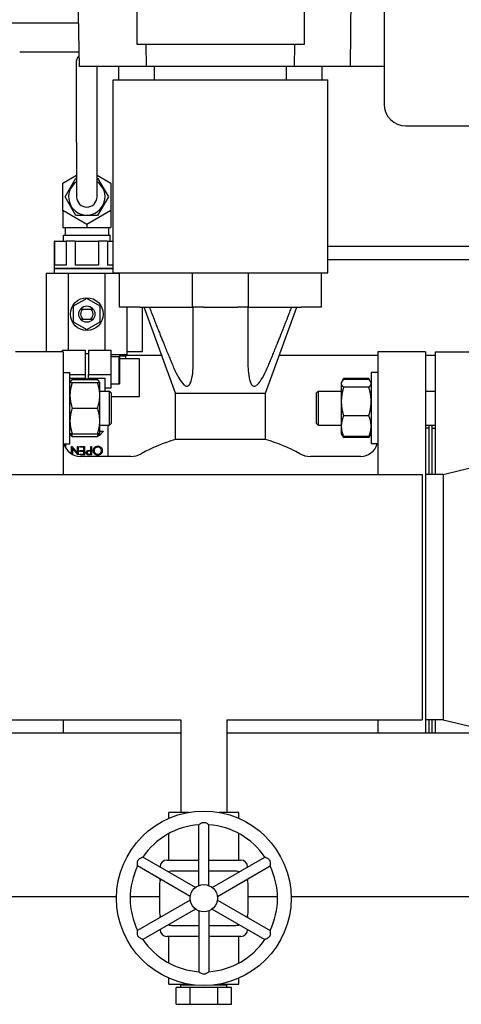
# Model space of a CAD drawing. Header units: inches. Extents: x 5 to 1128, y -85 to 748.
# Tile 46 of 256: x 202 to 210, y 177 to 195. Entities that reach past the tile are written whole.
import ezdxf

# ---------------------------------------------------------------- set-up
doc = ezdxf.new("R2010")
doc.units = ezdxf.units.IN
doc.header["$LTSCALE"] = 32
doc.header["$MEASUREMENT"] = 0
doc.layers.add('Visible (ANSI)', color=7, linetype='Continuous', lineweight=30)

msp = doc.modelspace()

# ---------------------------------------------------------------- linework, layer by layer
at = {"layer": 'Visible (ANSI)'}
for p, q in [((208.98837, 198.16475), (208.98837, 193.89835)), ((204.45837, 194.99185), (204.45837, 197.74185)), ((207.51837, 197.74185), (207.51837, 194.99185)), ((203.40342, 194.58785), (203.37237, 196.36685)), ((208.3685, 194.58785), (208.38643, 196.36685)), ((203.38953, 195.38367), (201.64726, 195.38367)), ((207.51837, 194.99185), (204.45837, 194.99185)), ((204.63129, 194.58785), (204.62722, 194.99185)), ((207.34544, 194.58785), (207.34951, 194.99185)), ((202.30726, 194.85867), (202.49726, 194.85867)), ((202.49726, 194.85867), (203.39869, 194.85867)), ((203.34997, 193.19867), (203.34997, 194.69867)), ((204.63129, 194.58785), (203.40342, 194.58785)), ((203.72497, 193.19867), (203.72497, 194.58785)), ((204.12287, 194.34685), (204.12287, 194.58785)), ((207.34544, 194.58785), (204.63129, 194.58785)), ((204.7769, 194.34685), (204.7769, 194.58785)), ((207.19984, 194.34685), (207.19984, 194.58785)), ((208.3685, 194.58785), (207.34544, 194.58785)), ((207.85387, 194.34685), (207.85387, 194.58785)), ((208.98837, 194.58785), (208.3685, 194.58785)), ((204.01987, 194.34685), (207.95687, 194.34685)), ((204.01987, 190.80355), (204.01987, 194.34685)), ((207.95687, 190.80355), (207.95687, 194.34685)), ((209.38737, 193.49935), (210.58137, 193.49935)), ((203.34997, 193.19867), (203.34997, 192.19867)), ((203.72497, 192.19867), (203.72497, 193.19867)), ((203.09997, 192.45126), (203.34997, 192.5956)), ((203.14025, 192.19867), (203.33886, 192.54267)), ((203.33886, 192.54267), (203.34997, 192.54267)), ((203.72497, 192.5956), (203.97497, 192.45126)), ((203.72497, 192.54267), (203.73608, 192.54267)), ((203.73608, 192.54267), (203.93468, 192.19867)), ((203.09997, 191.94608), (203.09997, 192.45126)), ((203.97497, 192.45126), (203.97497, 191.94608)), ((203.33886, 191.85467), (203.14025, 192.19867)), ((203.93468, 192.19867), (203.73608, 191.85467)), ((203.09997, 191.94608), (203.09997, 191.6927)), ((203.53747, 191.69349), (203.09997, 191.94608)), ((203.73608, 191.85467), (203.33886, 191.85467)), ((203.97497, 191.94608), (203.53747, 191.69349)), ((203.97497, 191.94608), (203.97497, 191.6927)), ((203.09997, 191.6927), (203.09997, 191.63867)), ((203.09997, 191.63867), (203.53747, 191.63867)), ((203.14076, 191.63867), (203.14076, 191.49567)), ((203.53747, 191.69349), (203.53747, 191.6927)), ((203.53747, 191.6927), (203.53747, 191.63867)), ((203.53747, 191.63867), (203.97497, 191.63867)), ((203.93376, 191.63867), (203.93376, 191.49567)), ((203.97497, 191.6927), (203.97497, 191.63867)), ((203.10804, 191.49567), (203.96649, 191.49567)), ((203.11138, 191.38867), (203.10804, 191.49567)), ((203.96314, 191.38867), (203.96649, 191.49567)), ((202.9443, 191.38867), (202.93626, 191.38867)), ((202.93626, 191.38867), (202.93626, 190.88667)), ((202.9443, 191.38867), (202.9443, 190.94667)), ((202.9443, 191.38867), (203.15595, 191.38867)), ((203.32562, 191.38867), (203.15595, 191.38867)), ((203.15595, 191.38867), (203.15595, 190.94667)), ((203.32562, 191.38867), (203.32562, 190.94667)), ((203.32562, 191.38867), (203.74891, 191.38867)), ((203.91858, 191.38867), (203.74891, 191.38867)), ((203.74891, 191.38867), (203.74891, 190.94667)), ((203.91858, 191.38867), (203.91858, 190.94667)), ((203.91858, 191.38867), (204.01987, 191.38867)), ((207.95687, 191.29617), (211.97476, 191.29617)), ((203.15595, 190.94667), (202.9443, 190.94667)), ((203.74891, 190.94667), (203.32562, 190.94667)), ((204.01987, 190.94667), (203.91858, 190.94667)), ((211.97476, 191.04617), (207.95687, 191.04617)), ((203.19976, 190.79067), (202.79526, 190.79067)), ((202.79526, 190.79067), (202.79526, 189.35867)), ((204.01987, 190.88667), (202.93626, 190.88667)), ((204.01987, 190.87667), (202.93626, 190.87667)), ((202.93626, 190.87667), (202.93626, 190.79067)), ((202.94226, 190.88667), (202.94226, 190.87667)), ((203.19976, 190.79867), (203.87476, 190.79867)), ((203.19976, 189.38664), (203.19976, 190.79867)), ((203.87476, 189.38664), (203.87476, 190.79867)), ((204.13797, 190.79067), (203.87476, 190.79067)), ((204.01987, 190.80355), (207.95687, 190.80355)), ((204.13797, 190.17363), (204.13797, 190.80355)), ((205.47655, 190.17363), (205.47655, 190.80355)), ((206.50018, 190.17363), (206.50018, 190.80355)), ((207.83876, 190.17363), (207.83876, 190.80355)), ((203.53726, 190.33417), (203.29001, 190.19142)), ((203.29001, 190.19142), (203.29001, 189.90592)), ((203.78451, 190.19142), (203.53726, 190.33417)), ((203.78451, 189.90592), (203.78451, 190.19142)), ((203.44526, 190.16556), (203.44526, 190.14067)), ((203.47037, 190.14067), (203.60416, 190.14067)), ((203.62926, 190.14067), (203.62926, 190.16556)), ((204.51199, 190.17363), (204.13797, 190.17363)), ((204.27926, 189.30667), (204.27926, 190.17363)), ((204.51199, 190.17363), (205.2797, 190.17363)), ((204.55726, 189.35617), (204.55726, 190.17363)), ((205.16159, 188.59883), (204.59073, 190.17363)), ((205.2797, 190.17363), (205.47655, 190.17363)), ((205.6734, 190.17363), (205.47655, 190.17363)), ((205.6734, 190.17363), (206.30333, 190.17363)), ((206.50018, 190.17363), (206.30333, 190.17363)), ((206.50018, 190.17363), (206.69703, 190.17363)), ((206.69703, 190.17363), (207.46474, 190.17363)), ((206.81514, 188.59883), (207.386, 190.17363)), ((207.83876, 190.17363), (207.46474, 190.17363)), ((203.29001, 189.90592), (203.53726, 189.76317)), ((203.44526, 189.95667), (203.44526, 189.93178)), ((203.47037, 189.95667), (203.60416, 189.95667)), ((203.53726, 189.76317), (203.78451, 189.90592)), ((203.62926, 189.93178), (203.62926, 189.95667)), ((203.10648, 189.35867), (202.23246, 189.35867)), ((203.09131, 189.38664), (203.50726, 189.38664)), ((203.09131, 189.35867), (203.09131, 189.38664)), ((203.10648, 189.35867), (203.10648, 187.10867)), ((203.50726, 189.38664), (203.50726, 188.93762)), ((203.50726, 189.32321), (203.56726, 189.32321)), ((203.56726, 189.38664), (203.98321, 189.38664)), ((203.56726, 189.38664), (203.56726, 188.93762)), ((203.98321, 188.93762), (203.98321, 189.38664)), ((203.98321, 189.30667), (204.27926, 189.30667)), ((204.13826, 189.30667), (204.13826, 188.76867)), ((204.25239, 189.27951), (204.13826, 189.27951)), ((204.25154, 189.30667), (204.25239, 189.27951)), ((204.25187, 189.29617), (204.90881, 189.29617)), ((204.25239, 189.22617), (204.25239, 189.27951)), ((204.55726, 189.35617), (204.27926, 189.35617)), ((207.06792, 189.29617), (208.87026, 189.29617)), ((208.87026, 189.35867), (208.87026, 187.10867)), ((209.74427, 189.35867), (208.87026, 189.35867)), ((209.74427, 189.35867), (209.74427, 182.35867)), ((209.74427, 189.29617), (209.92976, 189.29617)), ((209.92976, 187.10867), (209.92976, 189.35867)), ((209.92976, 189.35867), (210.86976, 189.35867)), ((203.98321, 189.27267), (204.13023, 189.27267)), ((204.13023, 188.76867), (204.13023, 189.27267)), ((204.50064, 189.22617), (204.13826, 189.22617)), ((204.50064, 188.53617), (204.50064, 189.22617)), ((203.10648, 188.97947), (203.22848, 188.97947)), ((203.22848, 187.66697), (203.22848, 188.97947)), ((203.22848, 188.93762), (203.50726, 188.93762)), ((203.50726, 188.93762), (203.50726, 188.8742)), ((203.56726, 188.93762), (203.98321, 188.93762)), ((203.56726, 188.8742), (203.56726, 188.93762)), ((203.98321, 188.69586), (203.98321, 188.93762)), ((208.74826, 188.97947), (208.74826, 187.66697)), ((208.87026, 188.97947), (208.74826, 188.97947)), ((203.22848, 188.8742), (203.50726, 188.8742)), ((203.22848, 188.79197), (203.23802, 188.8085)), ((203.27034, 188.84604), (203.73361, 188.84604)), ((203.27034, 188.79197), (203.73361, 188.79197)), ((203.56726, 188.8742), (203.87476, 188.8742)), ((203.77548, 188.79197), (203.76593, 188.8085)), ((203.77548, 188.55759), (203.77548, 188.79197)), ((203.87476, 188.63572), (203.87476, 188.8742)), ((203.98321, 188.76867), (204.13023, 188.76867)), ((204.13023, 188.76867), (204.13826, 188.76867)), ((208.20126, 188.79197), (208.2108, 188.8085)), ((208.20126, 188.79197), (208.20126, 188.776)), ((208.20126, 188.776), (208.20126, 188.44454)), ((208.2108, 188.8085), (208.24312, 188.86448)), ((208.70639, 188.86448), (208.24312, 188.86448)), ((208.70639, 188.84604), (208.24312, 188.84604)), ((208.73871, 188.8085), (208.70639, 188.86448)), ((208.74826, 188.79197), (208.73871, 188.8085)), ((203.77548, 188.63572), (203.95067, 188.63572)), ((203.77548, 188.08884), (203.77548, 188.55759)), ((203.87476, 188.69586), (203.98321, 188.69586)), ((203.95067, 188.01072), (203.95067, 188.63572)), ((203.98197, 188.60442), (203.95067, 188.63572)), ((203.98197, 188.60442), (203.98197, 188.04202)), ((205.16159, 188.59883), (206.81514, 188.59883)), ((205.16159, 187.74659), (205.16159, 188.59883)), ((205.16159, 188.59883), (206.81514, 188.59883)), ((206.81514, 187.74659), (206.81514, 188.59883)), ((207.74526, 188.60442), (207.77656, 188.63572)), ((207.74526, 188.04202), (207.74526, 188.60442)), ((207.77656, 188.63572), (207.77656, 188.01072)), ((207.77656, 188.63572), (208.20126, 188.63572)), ((208.70639, 188.70595), (208.24312, 188.70595)), ((209.74427, 188.63572), (209.92976, 188.63572)), ((203.98197, 188.53617), (204.50064, 188.53617)), ((208.20126, 188.44454), (208.20126, 187.99176)), ((203.27034, 188.32322), (203.73361, 188.32322)), ((203.77548, 187.85447), (203.77548, 188.08884)), ((203.77548, 188.01072), (203.95067, 188.01072)), ((203.92176, 188.01072), (203.92176, 187.43741)), ((203.98197, 188.04202), (203.95067, 188.01072)), ((207.74526, 188.04202), (207.77656, 188.01072)), ((207.77656, 188.01072), (208.20126, 188.01072)), ((208.70639, 188.18313), (208.24312, 188.18313)), ((209.74427, 188.01072), (209.92976, 188.01072)), ((209.80726, 188.01072), (209.80726, 187.10867)), ((209.86976, 187.10867), (209.86976, 188.01072)), ((203.22848, 187.85447), (203.23802, 187.83793)), ((203.27034, 187.85447), (203.73361, 187.85447)), ((203.84136, 187.90333), (203.76226, 187.81687)), ((203.77548, 187.85447), (203.76593, 187.83793)), ((203.77548, 187.90333), (203.84136, 187.90333)), ((208.20126, 187.99176), (208.20126, 187.85447)), ((208.20126, 187.85447), (208.2108, 187.83793)), ((208.2108, 187.83793), (208.24312, 187.78195)), ((208.73871, 187.83793), (208.70639, 187.78195)), ((208.74826, 187.85447), (208.73871, 187.83793)), ((209.80726, 187.95316), (209.74427, 187.95316)), ((209.86976, 187.95367), (209.92976, 187.95367)), ((203.10648, 187.66697), (203.22848, 187.66697)), ((203.15276, 187.58801), (203.15276, 187.66697)), ((203.27034, 187.8004), (203.73361, 187.8004)), ((203.76226, 187.81687), (203.75914, 187.82766)), ((206.81514, 187.74659), (205.16159, 187.74659)), ((208.70639, 187.8004), (208.24312, 187.8004)), ((208.70639, 187.78195), (208.24312, 187.78195)), ((208.87026, 187.66697), (208.74826, 187.66697)), ((203.25935, 187.62167), (203.26254, 187.62167)), ((203.25935, 187.48232), (203.25935, 187.62167)), ((203.26254, 187.62167), (203.36552, 187.49897)), ((203.27337, 187.5884), (203.27337, 187.47438)), ((203.3766, 187.46542), (203.27337, 187.5884)), ((203.36552, 187.62167), (203.37954, 187.62167)), ((203.36552, 187.49897), (203.36552, 187.62167)), ((203.37954, 187.62167), (203.37954, 187.46542)), ((203.40758, 187.62167), (203.49572, 187.62167)), ((203.40758, 187.60564), (203.40758, 187.62167)), ((203.4817, 187.60564), (203.40758, 187.60564)), ((203.40758, 187.54555), (203.4817, 187.54555)), ((203.40758, 187.52952), (203.40758, 187.54555)), ((203.4817, 187.52952), (203.40758, 187.52952)), ((203.40758, 187.48145), (203.4817, 187.48145)), ((203.40758, 187.46542), (203.40758, 187.48145)), ((203.4817, 187.54555), (203.4817, 187.60564)), ((203.4817, 187.48145), (203.4817, 187.52952)), ((203.49572, 187.62167), (203.49572, 187.46542)), ((203.58133, 187.48145), (203.60991, 187.48145)), ((203.60991, 187.53353), (203.58255, 187.53387)), ((203.59873, 187.54955), (203.60991, 187.54955)), ((203.60991, 187.62167), (203.62393, 187.62167)), ((203.60991, 187.54955), (203.60991, 187.62167)), ((203.60991, 187.48145), (203.60991, 187.53353)), ((203.62393, 187.62167), (203.62393, 187.46542)), ((210.07143, 187.10867), (211.74476, 187.51367)), ((203.37954, 187.46542), (203.3766, 187.46542)), ((203.49572, 187.46542), (203.40758, 187.46542)), ((204.3426, 187.43741), (203.42144, 187.43741)), ((203.62393, 187.46542), (203.59329, 187.46542)), ((208.55529, 187.43741), (207.63413, 187.43741)), ((200.68226, 187.10867), (209.68226, 187.10867)), ((209.68226, 187.10867), (209.68226, 182.60867)), ((209.74476, 187.10867), (209.74476, 182.60867)), ((210.07143, 187.10867), (209.74476, 187.10867)), ((210.07143, 187.10867), (210.07143, 182.60867)), ((200.68226, 182.60867), (205.26226, 182.60867)), ((203.10648, 182.60867), (203.10648, 182.35867)), ((205.26226, 182.60867), (205.26226, 180.90817)), ((206.10226, 182.60867), (209.68226, 182.60867)), ((206.10226, 182.60867), (206.10226, 180.90817)), ((208.87026, 182.60867), (208.87026, 182.35867)), ((210.07143, 182.60867), (209.74476, 182.60867)), ((209.80726, 182.60867), (209.80726, 182.35867)), ((209.86976, 182.35867), (209.86976, 182.60867)), ((209.92976, 182.35867), (209.92976, 182.60867)), ((210.07143, 182.60867), (211.74476, 182.20367)), ((205.26226, 182.35867), (199.26017, 182.35867)), ((211.10435, 182.35867), (206.10226, 182.35867)), ((205.40053, 180.90817), (205.04101, 180.90817)), ((205.04101, 180.79905), (205.04101, 180.90817)), ((206.32351, 180.90817), (205.964, 180.90817)), ((206.32351, 180.79905), (206.32351, 180.90817)), ((205.58826, 179.56482), (205.58826, 180.67989)), ((205.77626, 179.56482), (205.77626, 180.67989)), ((205.04101, 180.03317), (205.04101, 180.52115)), ((206.32351, 180.03317), (206.32351, 180.52115)), ((205.52864, 179.5304), (204.56297, 180.08794)), ((205.83588, 179.5304), (206.80156, 180.08794)), ((205.43464, 179.36759), (204.46897, 179.92512)), ((204.8807, 179.90449), (204.8807, 179.90817)), ((205.0057, 180.03317), (205.58826, 180.03317)), ((205.77626, 180.03317), (206.35883, 180.03317)), ((205.92988, 179.36759), (206.89556, 179.92512)), ((206.48383, 179.90817), (206.48383, 179.90449)), ((205.58826, 179.83317), (205.11976, 179.83317)), ((206.24476, 179.83317), (205.77626, 179.83317)), ((204.86976, 179.58317), (204.86976, 179.08317)), ((204.8807, 179.65631), (204.8807, 179.68741)), ((206.48383, 179.68741), (206.48383, 179.65631)), ((206.49476, 179.08317), (206.49476, 179.58317)), ((204.08247, 179.35867), (179.46726, 179.35867)), ((204.86976, 179.35867), (204.3325, 179.35867)), ((207.03202, 179.35867), (206.49476, 179.35867)), ((223.55726, 179.35867), (207.28206, 179.35867)), ((205.43464, 179.29875), (204.46897, 178.74121)), ((205.92988, 179.29875), (206.89556, 178.74121)), ((205.52864, 179.13594), (204.56297, 178.5784)), ((204.8807, 178.97893), (204.8807, 179.01003)), ((205.58826, 179.10151), (205.58826, 177.98645)), ((205.77626, 179.10151), (205.77626, 177.98645)), ((205.83588, 179.13594), (206.80156, 178.5784)), ((206.48383, 179.01003), (206.48383, 178.97893)), ((205.11976, 178.83317), (205.58826, 178.83317)), ((205.77626, 178.83317), (206.24476, 178.83317)), ((204.8807, 178.75817), (204.8807, 178.76185)), ((205.58826, 178.63317), (205.0057, 178.63317)), ((205.04101, 178.14519), (205.04101, 178.63317)), ((206.35883, 178.63317), (205.77626, 178.63317)), ((206.32351, 178.14519), (206.32351, 178.63317)), ((206.48383, 178.76185), (206.48383, 178.75817)), ((205.04101, 177.75817), (205.04101, 177.86729)), ((205.04101, 177.75817), (205.40053, 177.75817)), ((205.25885, 177.75817), (205.25835, 177.74199)), ((205.51451, 177.74199), (205.25835, 177.74199)), ((205.25835, 177.69817), (205.25835, 177.74199)), ((206.10618, 177.74199), (205.85001, 177.74199)), ((205.964, 177.75817), (206.32351, 177.75817)), ((206.10567, 177.75817), (206.10618, 177.74199)), ((206.10618, 177.69817), (206.10618, 177.74199)), ((206.32351, 177.75817), (206.32351, 177.86729)), ((205.43012, 177.69817), (205.1742, 177.69817)), ((205.1742, 177.38817), (205.1742, 177.69817)), ((205.43012, 177.38817), (205.43012, 177.69817)), ((205.93818, 177.69817), (205.43012, 177.69817)), ((205.93818, 177.38817), (205.93818, 177.69817)), ((206.19033, 177.69817), (205.93818, 177.69817)), ((206.19033, 177.38817), (206.19033, 177.69817)), ((205.1742, 177.38817), (205.43012, 177.38817)), ((205.43012, 177.38817), (205.93818, 177.38817)), ((205.93818, 177.38817), (206.19033, 177.38817))]:
    msp.add_line(p, q, dxfattribs=at)
for centre, radius in [((203.53726, 190.04867), 0.301), ((203.53726, 190.04867), 0.14875), ((205.68226, 179.33317), 1.6), ((205.68226, 179.33317), 0.25)]:
    msp.add_circle(centre, radius, dxfattribs=at)
for centre, radius, start, end in [((209.38737, 193.89835), 0.399, 180, 270), ((203.53747, 192.19867), 0.334, 124.151097, 55.848903), ((203.53747, 192.19867), 0.1875, 180, 0), ((203.53726, 190.04867), 0.11375, 126.022003, 233.977997), ((203.53726, 190.04867), 0.11375, 306.022003, 53.977997), ((203.42144, 187.75237), 0.31496, 195.732893, 270), ((205.98837, 184.85867), 3.00394, 105.975683, 118.972162), ((205.98837, 184.85867), 3.00394, 61.027838, 74.024317), ((208.55529, 187.75237), 0.31496, 270, 344.267107), ((204.3426, 187.83111), 0.3937, 270, 298.972162), ((207.63413, 187.83111), 0.3937, 241.027838, 270), ((205.68226, 179.33317), 1.35, 93.992715, 146.007285), ((205.68226, 179.33317), 1.35, 33.992715, 86.007285), ((205.68226, 179.33317), 1.35, 153.992715, 206.007285), ((205.0057, 179.90817), 0.125, 90, 180), ((206.35883, 179.90817), 0.125, 0, 90), ((205.68226, 179.33317), 1.35, 333.992715, 26.007285), ((205.11976, 179.58317), 0.25, 90, 110.5819), ((206.24476, 179.58317), 0.25, 69.4181, 90), ((205.11976, 179.58317), 0.25, 156.720461, 180), ((206.24476, 179.58317), 0.25, 0, 23.279539), ((205.11976, 179.08317), 0.25, 180, 203.279539), ((206.24476, 179.08317), 0.25, 336.720461, 0), ((205.11976, 179.08317), 0.25, 249.4181, 270), ((206.24476, 179.08317), 0.25, 270, 290.5819), ((205.0057, 178.75817), 0.125, 180, 270), ((206.35883, 178.75817), 0.125, 270, 0), ((205.68226, 179.33317), 1.35, 213.992715, 266.007285), ((205.68226, 179.33317), 1.35, 273.992715, 326.007285)]:
    msp.add_arc(centre, radius, start, end, dxfattribs=at)
msp.add_ellipse((203.53726, 188.75434), major_axis=(-0.15, 0), ratio=0.70710678, start_param=4.1858286, end_param=5.23894936, dxfattribs=at)
for points, knots in [([(203.40004, 194.78162), (203.39308, 194.77794), (203.38696, 194.77359), (203.37145, 194.75998), (203.36313, 194.74842), (203.35239, 194.72376), (203.34997, 194.71067), (203.34997, 194.69867)], [1.411172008, 1.411172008, 1.411172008, 1.411172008, 1.48858317, 1.48858317, 1.647004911, 1.647004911, 1.805426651, 1.805426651, 1.805426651, 1.805426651]), ([(205.0927, 189.15046), (205.10556, 189.11947), (205.11872, 189.08884), (205.16019, 188.99611), (205.18931, 188.93579), (205.24664, 188.83589), (205.27957, 188.78479), (205.32266, 188.74626), (205.33233, 188.739), (205.35202, 188.72896), (205.36206, 188.72626), (205.38011, 188.72626), (205.38919, 188.72896), (205.40532, 188.739), (205.41242, 188.74626), (205.44174, 188.78479), (205.45606, 188.83589), (205.47584, 188.93579), (205.48159, 188.99611), (205.48577, 189.08884), (205.4864, 189.11947), (205.4864, 189.15046)], [-6.41768243, -6.41768243, -6.41768243, -6.41768243, -6.18066174, -6.18066174, -5.68668046, -5.68668046, -5.29009002, -5.29009002, -5.19280209, -5.19280209, -5.09551415, -5.09551415, -4.99822621, -4.99822621, -4.90093827, -4.90093827, -4.50434784, -4.50434784, -4.01036656, -4.01036656, -3.77334587, -3.77334587, -3.77334587, -3.77334587]), ([(206.49033, 189.15046), (206.49033, 189.11947), (206.49096, 189.08884), (206.49514, 188.99611), (206.50089, 188.93579), (206.52068, 188.83589), (206.535, 188.78479), (206.56431, 188.74626), (206.57141, 188.739), (206.58754, 188.72896), (206.59662, 188.72626), (206.61467, 188.72626), (206.62471, 188.72896), (206.6444, 188.739), (206.65407, 188.74626), (206.69716, 188.78479), (206.73009, 188.83589), (206.78743, 188.93579), (206.81654, 188.99611), (206.85801, 189.08884), (206.87117, 189.11947), (206.88403, 189.15046)], [-6.41768243, -6.41768243, -6.41768243, -6.41768243, -6.18066174, -6.18066174, -5.68668046, -5.68668046, -5.29009002, -5.29009002, -5.19280209, -5.19280209, -5.09551415, -5.09551415, -4.99822621, -4.99822621, -4.90093827, -4.90093827, -4.50434784, -4.50434784, -4.01036656, -4.01036656, -3.77334587, -3.77334587, -3.77334587, -3.77334587]), ([(203.52778, 187.50733), (203.52779, 187.50862), (203.52783, 187.51113), (203.52827, 187.51481), (203.52887, 187.51832), (203.52978, 187.52166), (203.53098, 187.52482), (203.53239, 187.52783), (203.53408, 187.53064), (203.53603, 187.53327), (203.5382, 187.53573), (203.54058, 187.53798), (203.54315, 187.54002), (203.54592, 187.54185), (203.54891, 187.54343), (203.55208, 187.54485), (203.55544, 187.54604), (203.55777, 187.54667), (203.55895, 187.54699)], [0, 0, 0, 0, 0.07011889, 0.13719235, 0.20201618, 0.26463141, 0.32611655, 0.3860103, 0.44581185, 0.5052977, 0.56463328, 0.62428263, 0.68390203, 0.74395277, 0.80538773, 0.86838803, 0.93308403, 1, 1, 1, 1]), ([(203.5577, 187.46777), (203.55662, 187.46806), (203.55448, 187.46865), (203.55141, 187.46982), (203.54848, 187.47121), (203.54569, 187.47278), (203.54309, 187.47463), (203.54059, 187.47663), (203.53828, 187.47889), (203.53613, 187.48136), (203.53414, 187.48401), (203.53247, 187.48687), (203.53101, 187.48987), (203.52981, 187.49304), (203.52892, 187.49639), (203.52826, 187.49989), (203.52784, 187.50355), (203.5278, 187.50606), (203.52778, 187.50733)], [0, 0, 0, 0, 0.06247185, 0.12347163, 0.18338324, 0.2431163, 0.30208086, 0.36128647, 0.42140996, 0.48249029, 0.54410129, 0.60572054, 0.66718551, 0.73002539, 0.79458212, 0.86036682, 0.92891815, 1, 1, 1, 1]), ([(203.58255, 187.53387), (203.58122, 187.53387), (203.57864, 187.53387), (203.57491, 187.5337), (203.57146, 187.53349), (203.56828, 187.53319), (203.56538, 187.53278), (203.56277, 187.53228), (203.56042, 187.53174), (203.55771, 187.53083), (203.55467, 187.52943), (203.55135, 187.52739), (203.54855, 187.52475), (203.54614, 187.52179), (203.54418, 187.5185), (203.54281, 187.51497), (203.54196, 187.51124), (203.54185, 187.50869), (203.5418, 187.50739)], [0, 0, 0, 0, 0.07254664, 0.14004978, 0.20251875, 0.26060474, 0.31326402, 0.36172723, 0.40488988, 0.44431896, 0.51659946, 0.58640911, 0.65499562, 0.72430193, 0.79341098, 0.86161003, 0.92953773, 1, 1, 1, 1]), ([(203.5418, 187.50739), (203.54185, 187.50614), (203.54197, 187.50364), (203.5428, 187.49998), (203.5442, 187.49649), (203.54614, 187.49323), (203.54849, 187.49028), (203.55123, 187.4877), (203.55435, 187.48565), (203.55723, 187.48428), (203.55981, 187.48347), (203.56204, 187.48289), (203.56457, 187.48249), (203.56737, 187.4821), (203.57045, 187.48179), (203.57383, 187.48158), (203.57748, 187.48145), (203.58002, 187.48145), (203.58133, 187.48145)], [0, 0, 0, 0, 0.0700338, 0.13921853, 0.20816787, 0.2791337, 0.34993708, 0.4182944, 0.48754029, 0.55757651, 0.59549021, 0.63811805, 0.68595741, 0.73822237, 0.79613162, 0.85853665, 0.92666815, 1, 1, 1, 1]), ([(203.55895, 187.54699), (203.55993, 187.5472), (203.56208, 187.54765), (203.56561, 187.54816), (203.56972, 187.54858), (203.57441, 187.54898), (203.57967, 187.54918), (203.5855, 187.54943), (203.59192, 187.54954), (203.5964, 187.54955), (203.59873, 187.54955)], [0, 0, 0, 0, 0.07517159, 0.16474291, 0.26801144, 0.38596396, 0.51779927, 0.66369781, 0.82441679, 1, 1, 1, 1]), ([(203.65598, 187.54348), (203.65605, 187.54629), (203.65619, 187.55183), (203.65735, 187.55996), (203.65919, 187.56778), (203.6618, 187.57526), (203.66517, 187.58241), (203.6693, 187.58924), (203.67417, 187.59573), (203.67971, 187.60182), (203.68577, 187.60739), (203.69222, 187.6123), (203.69904, 187.61642), (203.70616, 187.61983), (203.71363, 187.62243), (203.72141, 187.62431), (203.72952, 187.62547), (203.73505, 187.62561), (203.73786, 187.62568)], [0, 0, 0, 0, 0.06523429, 0.12858434, 0.19034309, 0.25140799, 0.31220558, 0.37361408, 0.43626401, 0.50040726, 0.56453495, 0.62713708, 0.68833831, 0.74923959, 0.81007579, 0.87165561, 0.93476571, 1, 1, 1, 1]), ([(203.73911, 187.46141), (203.73622, 187.46149), (203.73054, 187.46163), (203.72219, 187.46275), (203.7142, 187.46459), (203.70656, 187.46719), (203.6993, 187.47056), (203.6924, 187.47466), (203.68587, 187.4795), (203.67977, 187.48502), (203.6742, 187.49107), (203.66932, 187.49754), (203.6652, 187.50436), (203.66183, 187.51153), (203.65918, 187.51902), (203.65735, 187.52689), (203.65619, 187.53507), (203.65605, 187.54065), (203.65598, 187.54348)], [0, 0, 0, 0, 0.06656651, 0.13074212, 0.1933478, 0.25499832, 0.31611925, 0.37726421, 0.43939995, 0.50280523, 0.56635625, 0.62825078, 0.68910707, 0.74935794, 0.81017964, 0.87161662, 0.93487263, 1, 1, 1, 1]), ([(203.73843, 187.60965), (203.73688, 187.60963), (203.73382, 187.60959), (203.72926, 187.60916), (203.72478, 187.60848), (203.7204, 187.6075), (203.71609, 187.60629), (203.71189, 187.60478), (203.70778, 187.60298), (203.70376, 187.60097), (203.6999, 187.59868), (203.69623, 187.59622), (203.69279, 187.59354), (203.68956, 187.59066), (203.68656, 187.58755), (203.68376, 187.58427), (203.68122, 187.58076), (203.67889, 187.5771), (203.67678, 187.57328), (203.67497, 187.56933), (203.67342, 187.56528), (203.67218, 187.56111), (203.6712, 187.55684), (203.67053, 187.55247), (203.67006, 187.548), (203.67002, 187.54498), (203.67, 187.54345)], [0, 0, 0, 0, 0.04363893, 0.08654911, 0.12919425, 0.17145877, 0.21344384, 0.25539786, 0.2975069, 0.34008374, 0.38249601, 0.42410694, 0.4648486, 0.50555506, 0.54620172, 0.58677243, 0.62727456, 0.66848584, 0.70951119, 0.75039547, 0.79106884, 0.83200515, 0.87311934, 0.91459958, 0.95695035, 1, 1, 1, 1]), ([(203.67, 187.54345), (203.67002, 187.54194), (203.67006, 187.53893), (203.67053, 187.53449), (203.6712, 187.53015), (203.67217, 187.52593), (203.67343, 187.52181), (203.67497, 187.51782), (203.67679, 187.51393), (203.67888, 187.51015), (203.68123, 187.50653), (203.6838, 187.50307), (203.68662, 187.49983), (203.68963, 187.49673), (203.6929, 187.49384), (203.69642, 187.49118), (203.70011, 187.4886), (203.70404, 187.48633), (203.70809, 187.48422), (203.71225, 187.48242), (203.71646, 187.48087), (203.72074, 187.47961), (203.72508, 187.47864), (203.72948, 187.47797), (203.73393, 187.47749), (203.73692, 187.47746), (203.73843, 187.47744)], [0, 0, 0, 0, 0.04291155, 0.08512297, 0.12646291, 0.16743926, 0.20795922, 0.24822895, 0.28872623, 0.32964273, 0.3705068, 0.41109473, 0.45178174, 0.49236536, 0.53344196, 0.57521573, 0.61755652, 0.66078404, 0.704049, 0.74697278, 0.78918109, 0.83111794, 0.87324842, 0.91517275, 0.95738417, 1, 1, 1, 1]), ([(203.73786, 187.62568), (203.74069, 187.62561), (203.74627, 187.62547), (203.75447, 187.6243), (203.76234, 187.62247), (203.76986, 187.61986), (203.77704, 187.61649), (203.78389, 187.61237), (203.79039, 187.60749), (203.79648, 187.60194), (203.80205, 187.59591), (203.8069, 187.58944), (203.81102, 187.58267), (203.81438, 187.57558), (203.81705, 187.5682), (203.81886, 187.56047), (203.82004, 187.55246), (203.82018, 187.547), (203.82024, 187.54423)], [0, 0, 0, 0, 0.06581888, 0.12974653, 0.19207195, 0.25345942, 0.31456959, 0.37627988, 0.43902565, 0.50326703, 0.56749282, 0.6297048, 0.69099965, 0.75145165, 0.81200436, 0.87314968, 0.93563548, 1, 1, 1, 1]), ([(203.80622, 187.54417), (203.80616, 187.54643), (203.80605, 187.55087), (203.80507, 187.55738), (203.80355, 187.56364), (203.80135, 187.56961), (203.79854, 187.57533), (203.79512, 187.58077), (203.79104, 187.58592), (203.78641, 187.59076), (203.78135, 187.59517), (203.77598, 187.59905), (203.77034, 187.60231), (203.76447, 187.60504), (203.75831, 187.6071), (203.75191, 187.60856), (203.74526, 187.60951), (203.74072, 187.6096), (203.73843, 187.60965)], [0, 0, 0, 0, 0.0645014, 0.1268942, 0.18773896, 0.24841971, 0.30858577, 0.36958025, 0.4318217, 0.49617186, 0.56065739, 0.62349145, 0.68524492, 0.74664289, 0.80833509, 0.87049141, 0.93431953, 1, 1, 1, 1]), ([(203.73843, 187.47744), (203.73991, 187.47746), (203.74286, 187.47749), (203.74725, 187.47797), (203.75158, 187.47864), (203.75584, 187.47962), (203.76005, 187.48088), (203.76421, 187.4824), (203.7683, 187.48424), (203.77231, 187.48631), (203.77616, 187.48866), (203.77986, 187.49116), (203.7833, 187.49389), (203.78653, 187.4968), (203.78955, 187.49992), (203.79236, 187.50322), (203.79494, 187.50672), (203.79728, 187.51041), (203.79937, 187.51425), (203.80123, 187.51819), (203.80278, 187.52226), (203.804, 187.52644), (203.80504, 187.53072), (203.80569, 187.53511), (203.80617, 187.5396), (203.8062, 187.54264), (203.80622, 187.54417)], [0, 0, 0, 0, 0.04201694, 0.08363219, 0.12496479, 0.16622219, 0.20758441, 0.24950755, 0.29161184, 0.33460641, 0.37746953, 0.41939163, 0.46087318, 0.50191905, 0.54270727, 0.58383618, 0.62465442, 0.66600924, 0.70743698, 0.74858821, 0.78940324, 0.83076546, 0.87208959, 0.91400647, 0.95650474, 1, 1, 1, 1]), ([(203.82024, 187.54423), (203.82022, 187.54237), (203.82017, 187.53868), (203.8196, 187.5332), (203.81877, 187.5278), (203.81759, 187.52251), (203.81603, 187.51733), (203.8142, 187.51223), (203.81196, 187.50727), (203.80943, 187.50241), (203.80661, 187.49774), (203.80349, 187.49333), (203.80018, 187.48913), (203.79656, 187.48527), (203.79274, 187.48161), (203.78865, 187.47823), (203.78433, 187.47509), (203.77976, 187.47226), (203.77505, 187.4697), (203.77019, 187.4675), (203.76525, 187.46561), (203.7602, 187.46409), (203.75507, 187.46288), (203.74984, 187.46206), (203.74451, 187.46148), (203.74092, 187.46144), (203.73911, 187.46141)], [0, 0, 0, 0, 0.04320899, 0.08587287, 0.12812001, 0.17015196, 0.21191762, 0.253753, 0.29600641, 0.33844336, 0.38101537, 0.42282048, 0.46408906, 0.50512585, 0.54597497, 0.58698521, 0.62833859, 0.6700838, 0.7119916, 0.75303915, 0.7940494, 0.83488554, 0.87549831, 0.9165473, 0.95800378, 1, 1, 1, 1]), ([(203.59329, 187.46542), (203.59118, 187.46542), (203.58714, 187.46543), (203.58135, 187.46556), (203.57609, 187.46574), (203.57137, 187.46599), (203.56719, 187.46628), (203.56355, 187.4667), (203.56042, 187.46713), (203.55855, 187.46757), (203.5577, 187.46777)], [0, 0, 0, 0, 0.17695575, 0.33905508, 0.48631822, 0.61878092, 0.73561883, 0.83874248, 0.92645707, 1, 1, 1, 1]), ([(205.58826, 180.67989), (205.58826, 180.67989), (205.58909, 180.68058), (205.59331, 180.68401), (205.59779, 180.68762), (205.61022, 180.69694), (205.61854, 180.70286), (205.63472, 180.7124), (205.64217, 180.71629), (205.65656, 180.72184), (205.66332, 180.7238), (205.67267, 180.72522), (205.67496, 180.72547), (205.6783, 180.72568), (205.67932, 180.72573), (205.68112, 180.72577), (205.68188, 180.72578), (205.68336, 180.72577), (205.68407, 180.72576), (205.68596, 180.72569), (205.68714, 180.72563), (205.69129, 180.72531), (205.69424, 180.72491), (205.70652, 180.7226), (205.7153, 180.71931), (205.7327, 180.71104), (205.74156, 180.70557), (205.75716, 180.69496), (205.76374, 180.68991), (205.77224, 180.68321), (205.77476, 180.68113), (205.7761, 180.68003), (205.77626, 180.67989), (205.77626, 180.67989)], [-1.159920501, -1.159920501, -1.159920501, -1.159920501, -1.106581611, -1.106581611, -1.021616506, -1.021616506, -0.92624701, -0.92624701, -0.858338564, -0.858338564, -0.804308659, -0.804308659, -0.786846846, -0.786846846, -0.779072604, -0.779072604, -0.773264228, -0.773264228, -0.767822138, -0.767822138, -0.758830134, -0.758830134, -0.735798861, -0.735798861, -0.661342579, -0.661342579, -0.572803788, -0.572803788, -0.482638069, -0.482638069, -0.410214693, -0.410214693, -0.386508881, -0.386508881, -0.386508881, -0.386508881]), ([(204.46897, 179.92512), (204.46896, 179.92512), (204.46879, 179.92619), (204.46793, 179.93155), (204.46703, 179.93724), (204.46518, 179.95267), (204.46421, 179.96283), (204.46404, 179.98161), (204.4644, 179.99001), (204.46679, 180.00525), (204.46847, 180.01208), (204.47192, 180.02088), (204.47285, 180.02299), (204.47433, 180.02599), (204.4748, 180.0269), (204.47566, 180.02848), (204.47604, 180.02914), (204.47678, 180.03042), (204.47715, 180.03103), (204.47815, 180.03264), (204.47879, 180.03362), (204.48115, 180.03706), (204.48297, 180.03941), (204.49111, 180.04889), (204.49834, 180.05485), (204.51421, 180.06579), (204.52338, 180.07073), (204.54037, 180.07892), (204.54803, 180.0821), (204.55809, 180.08611), (204.56114, 180.08725), (204.56277, 180.08786), (204.56297, 180.08794), (204.56297, 180.08794)], [-1.159920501, -1.159920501, -1.159920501, -1.159920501, -1.106581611, -1.106581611, -1.021616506, -1.021616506, -0.92624701, -0.92624701, -0.858338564, -0.858338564, -0.804308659, -0.804308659, -0.786846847, -0.786846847, -0.779072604, -0.779072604, -0.773264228, -0.773264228, -0.767822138, -0.767822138, -0.758830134, -0.758830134, -0.735798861, -0.735798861, -0.661342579, -0.661342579, -0.572803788, -0.572803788, -0.482638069, -0.482638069, -0.410214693, -0.410214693, -0.386508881, -0.386508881, -0.386508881, -0.386508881]), ([(206.80156, 180.08794), (206.80156, 180.08794), (206.80257, 180.08756), (206.80764, 180.08563), (206.81302, 180.08355), (206.8273, 180.07744), (206.83659, 180.0732), (206.85294, 180.06396), (206.86003, 180.05945), (206.87204, 180.04976), (206.87712, 180.04489), (206.88301, 180.0375), (206.88438, 180.03564), (206.88623, 180.03286), (206.88678, 180.03199), (206.88772, 180.03046), (206.88811, 180.0298), (206.88884, 180.02852), (206.88918, 180.02789), (206.89008, 180.02623), (206.89061, 180.02518), (206.8924, 180.02142), (206.89353, 180.01867), (206.89767, 180.00687), (206.89922, 179.99763), (206.90076, 179.97843), (206.90045, 179.96802), (206.89905, 179.9492), (206.89797, 179.94098), (206.89642, 179.93027), (206.89588, 179.92705), (206.89559, 179.92533), (206.89556, 179.92512), (206.89556, 179.92512)], [-1.159920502, -1.159920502, -1.159920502, -1.159920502, -1.106581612, -1.106581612, -1.021616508, -1.021616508, -0.926247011, -0.926247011, -0.858338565, -0.858338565, -0.80430866, -0.80430866, -0.786846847, -0.786846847, -0.779072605, -0.779072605, -0.773264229, -0.773264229, -0.767822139, -0.767822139, -0.758830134, -0.758830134, -0.735798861, -0.735798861, -0.66134258, -0.66134258, -0.572803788, -0.572803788, -0.48263807, -0.48263807, -0.410214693, -0.410214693, -0.386508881, -0.386508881, -0.386508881, -0.386508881]), ([(204.56297, 178.5784), (204.56297, 178.5784), (204.56195, 178.57878), (204.55688, 178.58071), (204.55151, 178.58279), (204.53722, 178.58889), (204.52793, 178.59314), (204.51158, 178.60238), (204.50449, 178.60689), (204.49249, 178.61658), (204.48741, 178.62145), (204.48151, 178.62883), (204.48015, 178.6307), (204.4783, 178.63348), (204.47774, 178.63435), (204.47681, 178.63588), (204.47642, 178.63654), (204.47569, 178.63782), (204.47534, 178.63845), (204.47445, 178.64011), (204.47392, 178.64116), (204.47212, 178.64492), (204.47099, 178.64767), (204.46686, 178.65947), (204.46531, 178.6687), (204.46377, 178.68791), (204.46408, 178.69832), (204.46547, 178.71714), (204.46656, 178.72536), (204.46811, 178.73607), (204.46865, 178.73929), (204.46893, 178.74101), (204.46897, 178.74121), (204.46897, 178.74121)], [-1.159920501, -1.159920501, -1.159920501, -1.159920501, -1.106581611, -1.106581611, -1.021616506, -1.021616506, -0.92624701, -0.92624701, -0.858338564, -0.858338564, -0.804308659, -0.804308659, -0.786846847, -0.786846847, -0.779072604, -0.779072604, -0.773264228, -0.773264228, -0.767822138, -0.767822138, -0.758830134, -0.758830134, -0.735798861, -0.735798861, -0.661342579, -0.661342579, -0.572803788, -0.572803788, -0.482638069, -0.482638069, -0.410214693, -0.410214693, -0.386508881, -0.386508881, -0.386508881, -0.386508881]), ([(206.89556, 178.74121), (206.89556, 178.74121), (206.89574, 178.74015), (206.8966, 178.73479), (206.89749, 178.7291), (206.89934, 178.71367), (206.90031, 178.70351), (206.90049, 178.68473), (206.90012, 178.67633), (206.89774, 178.66109), (206.89606, 178.65426), (206.89261, 178.64546), (206.89168, 178.64335), (206.8902, 178.64035), (206.88972, 178.63944), (206.88886, 178.63786), (206.88849, 178.6372), (206.88774, 178.63592), (206.88737, 178.63531), (206.88638, 178.6337), (206.88573, 178.63272), (206.88338, 178.62928), (206.88156, 178.62693), (206.87341, 178.61745), (206.86618, 178.61149), (206.85032, 178.60055), (206.84115, 178.59561), (206.82416, 178.58742), (206.8165, 178.58424), (206.80644, 178.58023), (206.80338, 178.57909), (206.80176, 178.57848), (206.80156, 178.5784), (206.80156, 178.5784)], [-1.159920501, -1.159920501, -1.159920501, -1.159920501, -1.106581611, -1.106581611, -1.021616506, -1.021616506, -0.92624701, -0.92624701, -0.858338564, -0.858338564, -0.804308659, -0.804308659, -0.786846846, -0.786846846, -0.779072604, -0.779072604, -0.773264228, -0.773264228, -0.767822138, -0.767822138, -0.758830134, -0.758830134, -0.735798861, -0.735798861, -0.661342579, -0.661342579, -0.572803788, -0.572803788, -0.482638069, -0.482638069, -0.410214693, -0.410214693, -0.386508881, -0.386508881, -0.386508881, -0.386508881]), ([(205.77626, 177.98645), (205.77626, 177.98644), (205.77543, 177.98576), (205.77122, 177.98233), (205.76674, 177.97871), (205.7543, 177.9694), (205.74598, 177.96348), (205.72981, 177.95393), (205.72235, 177.95005), (205.70796, 177.9445), (205.7012, 177.94254), (205.69186, 177.94112), (205.68957, 177.94087), (205.68623, 177.94066), (205.6852, 177.94061), (205.68341, 177.94057), (205.68264, 177.94056), (205.68117, 177.94057), (205.68045, 177.94058), (205.67856, 177.94064), (205.67739, 177.94071), (205.67324, 177.94103), (205.67029, 177.94143), (205.658, 177.94374), (205.64923, 177.94702), (205.63182, 177.95529), (205.62296, 177.96076), (205.60737, 177.97138), (205.60079, 177.97643), (205.59229, 177.98313), (205.58977, 177.98521), (205.58843, 177.98631), (205.58826, 177.98645), (205.58826, 177.98645)], [-1.159920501, -1.159920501, -1.159920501, -1.159920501, -1.106581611, -1.106581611, -1.021616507, -1.021616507, -0.92624701, -0.92624701, -0.858338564, -0.858338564, -0.804308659, -0.804308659, -0.786846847, -0.786846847, -0.779072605, -0.779072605, -0.773264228, -0.773264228, -0.767822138, -0.767822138, -0.758830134, -0.758830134, -0.735798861, -0.735798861, -0.66134258, -0.66134258, -0.572803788, -0.572803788, -0.482638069, -0.482638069, -0.410214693, -0.410214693, -0.386508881, -0.386508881, -0.386508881, -0.386508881])]:
    msp.add_open_spline(points, degree=3, knots=knots, dxfattribs=at)
for points, weights in [([(203.42038, 190.14067), (203.4487, 190.14067), (203.47037, 190.14067)], [2.47194217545, 2.72378885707, 2.89244266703]), ([(203.60416, 190.14067), (203.62582, 190.14067), (203.65415, 190.14067)], [2.89244266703, 2.72378885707, 2.47194217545]), ([(204.68398, 190.17363), (204.9196, 189.56701), (205.0927, 189.15046)], [1.00167799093, 1.0279276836, 1.02488483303]), ([(205.4864, 189.15046), (205.4864, 189.56701), (205.4864, 190.17363)], [1.02488483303, 1.0279276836, 1.00167799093]), ([(206.49033, 190.17363), (206.49033, 189.56701), (206.49033, 189.15046)], [1.00167799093, 1.0279276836, 1.02488483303]), ([(206.88403, 189.15046), (207.05713, 189.56701), (207.29275, 190.17363)], [1.02488483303, 1.0279276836, 1.00167799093]), ([(203.42038, 189.95667), (203.4487, 189.95667), (203.47037, 189.95667)], [2.47194217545, 2.72378885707, 2.89244266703]), ([(203.60416, 189.95667), (203.62582, 189.95667), (203.65415, 189.95667)], [2.89244266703, 2.72378885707, 2.47194217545]), ([(203.22848, 188.79197), (203.22848, 188.79197), (203.27034, 188.79197)], [1, 1.0379548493, 1]), ([(203.27034, 188.79197), (203.22848, 188.66637), (203.22848, 188.55759)], [1, 1.0379548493, 1]), ([(203.27034, 188.84604), (203.23815, 188.81718), (203.23081, 188.79197)], [1, 1.02892942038, 1.01375847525]), ([(203.77314, 188.79197), (203.7658, 188.81718), (203.73361, 188.84604)], [1.01375847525, 1.02892942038, 1]), ([(203.73361, 188.79197), (203.77548, 188.79197), (203.77548, 188.79197)], [1, 1.0379548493, 1]), ([(203.77548, 188.55759), (203.77548, 188.66637), (203.73361, 188.79197)], [1, 1.0379548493, 1]), ([(208.24312, 188.84604), (208.20126, 188.8085), (208.20126, 188.776)], [1, 1.0379548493, 1]), ([(208.20126, 188.776), (208.20126, 188.74349), (208.24312, 188.70595)], [1, 1.0379548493, 1]), ([(208.24312, 188.86448), (208.23173, 188.84475), (208.22355, 188.82625)], [1, 1.01005189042, 1.01477953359]), ([(208.72596, 188.82625), (208.71778, 188.84475), (208.70639, 188.86448)], [1.01477953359, 1.01005189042, 1]), ([(208.74826, 188.776), (208.74826, 188.8085), (208.70639, 188.84604)], [1, 1.0379548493, 1]), ([(208.70639, 188.70595), (208.74826, 188.74349), (208.74826, 188.776)], [1, 1.0379548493, 1]), ([(203.22848, 188.55759), (203.22848, 188.44882), (203.27034, 188.32322)], [1, 1.0379548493, 1]), ([(203.73361, 188.32322), (203.77548, 188.44882), (203.77548, 188.55759)], [1, 1.0379548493, 1]), ([(208.24312, 188.70595), (208.20126, 188.56586), (208.20126, 188.44454)], [1, 1.0379548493, 1]), ([(208.74826, 188.44454), (208.74826, 188.56586), (208.70639, 188.70595)], [1, 1.0379548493, 1]), ([(208.20126, 188.44454), (208.20126, 188.32322), (208.24312, 188.18313)], [1, 1.0379548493, 1]), ([(208.70639, 188.18313), (208.74826, 188.32322), (208.74826, 188.44454)], [1, 1.0379548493, 1]), ([(203.27034, 188.32322), (203.22848, 188.19762), (203.22848, 188.08884)], [1, 1.0379548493, 1]), ([(203.77548, 188.08884), (203.77548, 188.19762), (203.73361, 188.32322)], [1, 1.0379548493, 1]), ([(203.22848, 188.08884), (203.22848, 187.98007), (203.27034, 187.85447)], [1, 1.0379548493, 1]), ([(203.73361, 187.85447), (203.77548, 187.98007), (203.77548, 188.08884)], [1, 1.0379548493, 1]), ([(208.24312, 188.18313), (208.20126, 188.08057), (208.20126, 187.99176)], [1, 1.0379548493, 1]), ([(208.74826, 187.99176), (208.74826, 188.08057), (208.70639, 188.18313)], [1, 1.0379548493, 1]), ([(203.27034, 187.85447), (203.22848, 187.85447), (203.22848, 187.85447)], [1, 1.0379548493, 1]), ([(203.27034, 187.8004), (203.24827, 187.82019), (203.23802, 187.83793)], [1, 1.01965956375, 1.01895290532]), ([(203.25077, 187.85447), (203.25895, 187.82831), (203.27034, 187.8004)], [1.01477953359, 1.01005189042, 1]), ([(203.77548, 187.85447), (203.77548, 187.85447), (203.73361, 187.85447)], [1, 1.0379548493, 1]), ([(203.73361, 187.8004), (203.745, 187.82831), (203.75318, 187.85447)], [1, 1.01005189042, 1.01477953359]), ([(203.76593, 187.83793), (203.75568, 187.82019), (203.73361, 187.8004)], [1.01895290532, 1.01965956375, 1]), ([(208.20126, 187.99176), (208.20126, 187.90295), (208.24312, 187.8004)], [1, 1.0379548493, 1]), ([(208.24312, 187.8004), (208.22105, 187.82019), (208.2108, 187.83793)], [1, 1.01965956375, 1.01895290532]), ([(208.70639, 187.8004), (208.74826, 187.90295), (208.74826, 187.99176)], [1, 1.0379548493, 1]), ([(208.73871, 187.83793), (208.72846, 187.82019), (208.70639, 187.8004)], [1.01895290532, 1.01965956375, 1]), ([(208.22355, 187.82019), (208.23173, 187.80169), (208.24312, 187.78195)], [1.01477953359, 1.01005189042, 1]), ([(208.70639, 187.78195), (208.71778, 187.80169), (208.72596, 187.82019)], [1, 1.01005189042, 1.01477953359])]:
    msp.add_rational_spline(points, weights, degree=2, dxfattribs=at)

doc.saveas('drawing.dxf')
